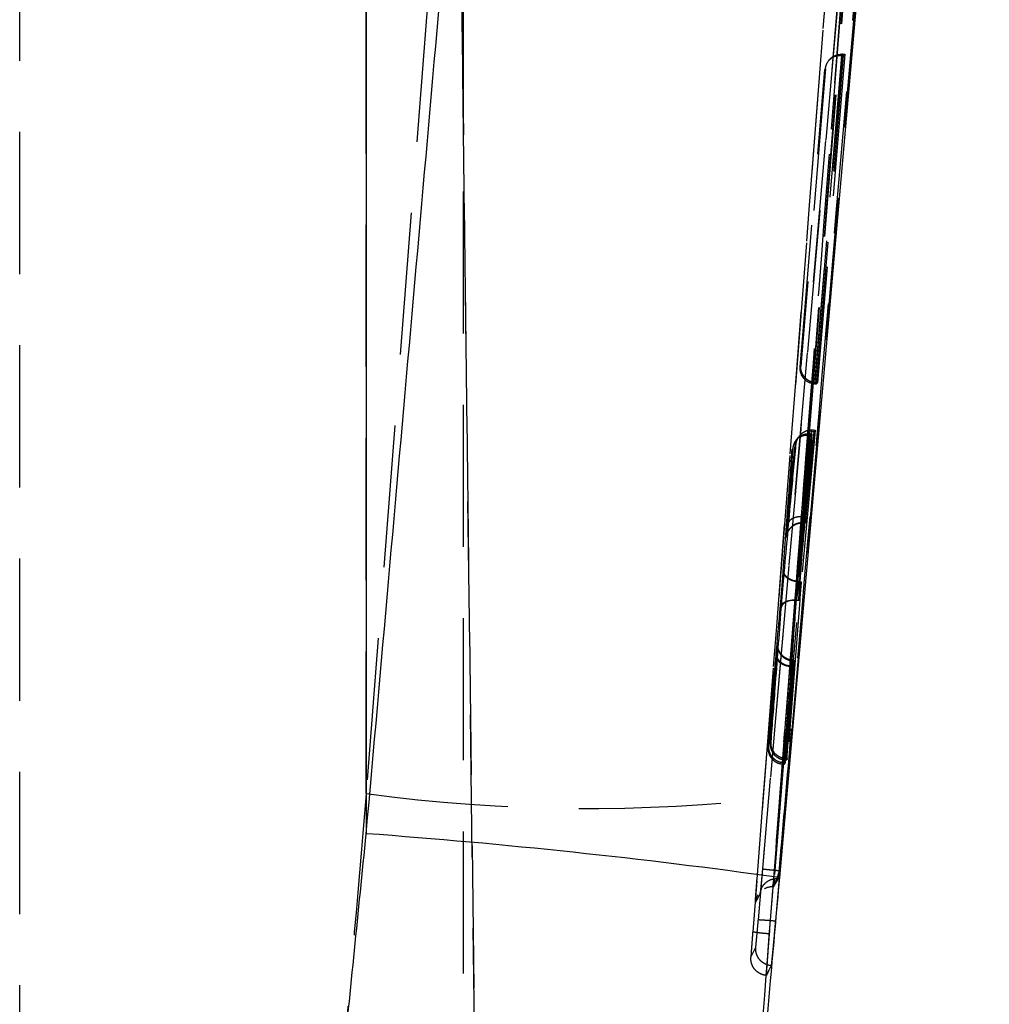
# Model space of a CAD drawing. Extents: x 75 to 757, y 20 to 569.
# Tile 40 of 49: x 458 to 475, y 475 to 493. Entities that reach past the tile are written whole.
import ezdxf

# ---------------------------------------------------------------- set-up
doc = ezdxf.new("R2010")
doc.units = 0
doc.header["$LTSCALE"] = 2
doc.linetypes.add('HIDDEN', pattern=[1.905, 1.27, -0.635])
doc.layers.get('0').update_dxf_attribs({"linetype": 'CONTINUOUS'})

msp = doc.modelspace()

# ---------------------------------------------------------------- linework, layer by layer
at = {"color": 7, "linetype": 'HIDDEN'}
for p, q in [((457.575006, 469.359074), (457.575006, 558.362533)), ((464.67672, 558.199693), (465.762584, 469.35435)), ((465.497107, 554.655899), (465.497107, 468.620796)), ((464.831449, 545.30235), (465.762583, 469.087307)), ((463.76532, 479.131017), (463.76532, 530.86545)), ((467.511228, 527.492289), (463.76532, 479.131017)), ((472.075255, 490.998287), (474.89416, 527.401422)), ((474.58633, 526.951436), (470.668172, 476.66419)), ((474.836803, 525.795225), (471.051105, 477.593486)), ((470.769234, 476.878438), (474.520485, 520.149071)), ((474.823713, 520.129104), (471.072537, 476.857771)), ((474.832551, 520.129104), (471.073926, 476.857771)), ((471.808224, 486.447025), (472.290317, 492.314849)), ((472.313665, 492.336367), (471.826758, 486.468558)), ((472.228307, 492.314864), (472.256256, 492.314849)), ((472.269649, 492.336367), (472.251423, 492.336352)), ((472.256256, 492.314849), (472.290317, 492.314849)), ((472.269649, 492.336367), (472.313665, 492.336367)), ((472.290317, 492.314849), (472.313665, 492.336367)), ((471.773174, 486.447666), (471.792177, 486.447025)), ((471.810973, 486.468558), (471.783865, 486.469869)), ((471.792177, 486.447025), (471.808224, 486.447025)), ((471.826758, 486.468558), (471.808224, 486.447025)), ((471.810973, 486.468558), (471.826758, 486.468558)), ((471.784113, 485.623185), (471.534422, 482.914347)), ((471.726621, 485.554371), (471.61782, 484.068904)), ((471.623465, 484.077383), (471.763021, 485.598479)), ((471.670956, 485.554371), (471.664731, 485.554371)), ((471.670956, 485.554371), (471.726621, 485.554371)), ((471.700672, 485.598494), (471.713125, 485.598479)), ((471.707311, 485.530157), (471.726621, 485.554371)), ((471.713125, 485.598479), (471.763021, 485.598479)), ((471.755859, 485.623185), (471.721459, 485.623155)), ((471.755859, 485.623185), (471.784113, 485.623185)), ((471.763021, 485.598479), (471.784113, 485.623185)), ((471.450324, 485.447888), (471.43436, 485.426832)), ((471.510889, 485.520769), (471.49303, 485.498745)), ((471.516257, 482.916046), (471.707311, 485.530157)), ((471.645713, 485.530217), (471.684574, 485.530157)), ((471.684574, 485.530157), (471.707311, 485.530157)), ((471.561823, 484.069098), (471.562225, 484.068904)), ((471.562225, 484.068904), (471.617821, 484.068904)), ((471.573391, 484.077383), (471.573166, 484.077383)), ((471.573391, 484.077383), (471.623465, 484.077383)), ((471.549578, 483.964), (471.611921, 483.964)), ((471.551345, 483.968322), (471.551219, 483.968322)), ((471.551345, 483.968322), (471.612516, 483.968322)), ((471.493429, 482.916046), (471.493384, 482.916165)), ((471.506387, 482.914586), (471.506423, 482.914347)), ((471.506423, 482.914347), (471.534422, 482.914347)), ((471.233328, 479.658816), (471.48941, 482.588072)), ((471.507192, 482.586403), (471.29004, 479.758311)), ((471.439237, 482.588072), (471.439194, 482.588087)), ((471.439237, 482.588072), (471.48941, 482.588072)), ((471.451696, 482.586492), (471.45174, 482.586403)), ((471.45174, 482.586403), (471.507192, 482.586403)), ((471.398372, 481.399242), (471.247659, 479.684998)), ((471.275083, 479.733113), (471.403185, 481.407363)), ((471.370507, 481.399242), (471.370726, 481.399242)), ((471.370726, 481.399242), (471.398372, 481.399242)), ((471.380434, 481.407363), (471.3803, 481.407363)), ((471.380434, 481.407363), (471.403185, 481.407363)), ((471.391043, 481.505413), (471.391071, 481.505413)), ((471.391071, 481.505413), (471.408539, 481.505413)), ((471.274773, 479.758311), (471.23491, 479.761113)), ((471.274773, 479.758311), (471.29004, 479.758311)), ((471.29004, 479.758311), (471.275083, 479.733113)), ((471.182973, 479.660873), (471.216672, 479.658816)), ((471.216672, 479.658816), (471.233328, 479.658816)), ((471.231357, 479.684998), (471.219958, 479.685236)), ((471.231357, 479.684998), (471.247659, 479.684998)), ((471.247659, 479.684998), (471.233328, 479.658816)), ((471.252143, 479.733203), (471.259453, 479.733113)), ((471.259453, 479.733113), (471.275083, 479.733113)), ((471.140254, 477.735881), (471.142011, 477.755878)), ((471.019054, 477.464948), (471.041865, 477.464948)), ((471.019061, 477.464948), (471.103356, 477.615509)), ((471.01908, 477.464933), (471.041866, 477.464933)), ((471.041865, 477.464948), (471.128768, 477.615509)), ((471.049006, 477.593486), (471.048959, 477.593977)), ((471.103378, 477.615509), (471.128768, 477.615509)), ((470.635437, 476.209436), (470.722646, 476.386596)), ((470.640172, 476.286251), (470.636266, 476.228599))]:
    msp.add_line(p, q, dxfattribs=at)
at = {"color": 7, "linetype": 'CONTINUOUS'}
for p, q in [((463.76532, 516.559128), (463.76532, 478.414435)), ((472.615825, 494.347561), (471.14527, 477.630157))]:
    msp.add_line(p, q, dxfattribs=at)
at = {"color": 7, "linetype": 'HIDDEN', "flags": 128}
for points in [[(472.256256, 492.314849), (472.012678, 489.357654), (471.773174, 486.447666)], [(471.783865, 486.469869), (472.024762, 489.379693), (472.269649, 492.336367)], [(472.251423, 492.336352), (472.239724, 492.325533), (472.228307, 492.314864)], [(471.517122, 486.754585), (471.563041, 487.312634), (471.746788, 489.544783), (471.954173, 492.062543)], [(471.96746, 492.075), (471.921235, 491.516996), (471.736372, 489.284937), (471.527915, 486.767073)], [(471.954173, 492.062543), (471.964038, 492.071811), (471.96746, 492.075)], [(471.527915, 486.767073), (471.519878, 486.757789), (471.517122, 486.754585)], [(471.792177, 486.447025), (471.801465, 486.45771), (471.810973, 486.468558)], [(471.664731, 485.554371), (471.655101, 485.542212), (471.645713, 485.530217)], [(471.721459, 485.623155), (471.710968, 485.610772), (471.700672, 485.598494)], [(471.373704, 485.281933), (471.380953, 485.291217), (471.383849, 485.294897)], [(471.39372, 481.512714), (471.39444, 481.514592), (471.392364, 481.49157), (471.384713, 481.436003), (471.380442, 481.407408), (471.380434, 481.407363), (471.380434, 481.407363)], [(470.990159, 480.052669), (470.984571, 480.043356), (470.981834, 480.038766)], [(471.259453, 479.733113), (471.267029, 479.74566), (471.274773, 479.758311)], [(471.216672, 479.658816), (471.223938, 479.671855), (471.231357, 479.684998)], [(471.073897, 476.857458), (471.07216, 476.837937), (471.070424, 476.818431)]]:
    msp.add_lwpolyline(points, dxfattribs=at)
at = {"color": 7, "linetype": 'HIDDEN'}
for centre, radius, start, end in [((473.596673, 483.549293), 2.818498, 140.087048, 140.4447114), ((473.060076, 478.800814), 2.418974, 150.6806326, 151.0842351), ((467.72133, 508.521928), 29.655955, 262.334074, 276.6460352), ((471.019012, 477.160588), 0.30436, 89.992018, 117.6101565), ((471.019128, 477.16046), 0.304564, 147.2170001, 175.5387494)]:
    msp.add_arc(centre, radius, start, end, dxfattribs=at)
at = {"color": 7, "linetype": 'CONTINUOUS'}
msp.add_arc((455.418175, 364.754618), 113.965911, 82.06797064, 85.7997543, dxfattribs=at)
at = {"color": 7, "linetype": 'HIDDEN'}
for points, knots in [([(470.968131, 476.624538), (470.983588, 476.826647), (471.060871, 477.837186), (471.385992, 482.081416), (472.661158, 498.642484), (473.896557, 514.393592), (474.878361, 526.911412)], [0, 0, 0, 0, 0.012056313, 0.060281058, 0.25318069, 1, 1, 1, 1]), ([(470.745433, 477.600534), (471.369912, 485.626659), (472.632949, 501.859851), (473.915127, 518.091675), (474.563361, 526.29805)], [0, 0, 0, 0, 0.494426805, 1, 1, 1, 1]), ([(474.8277, 525.796298), (474.827637, 525.795489), (474.192444, 517.75383), (472.923575, 501.686876), (471.67346, 485.619443), (471.049006, 477.593486)], [0, 0, 0, 0, 0.0000503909, 0.5005081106, 1, 1, 1, 1]), ([(474.470115, 519.911934), (473.868146, 512.849651), (472.671212, 498.80727), (471.449736, 484.767036), (470.842573, 477.788005)], [0, 0, 0, 0, 0.502926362, 1, 1, 1, 1]), ([(471.142011, 477.755878), (471.152299, 477.873702), (471.233206, 478.800276), (471.595982, 482.96192), (472.796774, 496.820409), (473.909156, 509.871727), (474.745763, 519.687433)], [0, 0, 0, 0, 0.008430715, 0.066299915, 0.297777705, 1, 1, 1, 1]), ([(471.96746, 492.075), (471.967541, 492.0758), (471.969393, 492.093982), (471.980584, 492.149849), (472.021412, 492.229119), (472.096319, 492.294015), (472.173265, 492.329609), (472.225316, 492.334099), (472.251423, 492.336352)], [0, 0, 0, 0, 0.006569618, 0.149345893, 0.463912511, 0.692775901, 0.845908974, 1, 1, 1, 1]), ([(472.043081, 492.239792), (472.056927, 492.253081), (472.085602, 492.280602), (472.150974, 492.308316), (472.202476, 492.312677), (472.228307, 492.314864)], [0, 0, 0, 0, 0.317590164, 0.657730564, 1, 1, 1, 1]), ([(471.15357, 479.065258), (471.216099, 479.88447), (471.42008, 482.556848), (471.627919, 485.229386), (471.772045, 487.082664)], [0, 0, 0, 0, 0.306547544, 1, 1, 1, 1]), ([(471.773174, 486.447666), (471.748592, 486.451341), (471.699537, 486.458673), (471.62906, 486.496001), (471.562815, 486.559368), (471.519842, 486.649935), (471.513895, 486.719459), (471.517048, 486.753786), (471.517122, 486.754585)], [0, 0, 0, 0, 0.137761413, 0.27491099, 0.466364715, 0.732270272, 0.993763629, 1, 1, 1, 1]), ([(471.783865, 486.469869), (471.758989, 486.474295), (471.709365, 486.483125), (471.638281, 486.522363), (471.571587, 486.587574), (471.531879, 486.673846), (471.525954, 486.737718), (471.527863, 486.766303), (471.527915, 486.767073)], [0, 0, 0, 0, 0.142300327, 0.283879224, 0.485639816, 0.765412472, 0.993682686, 1, 1, 1, 1]), ([(471.664731, 485.554371), (471.635297, 485.551605), (471.576489, 485.546079), (471.497785, 485.504128), (471.433666, 485.441222), (471.396633, 485.368671), (471.385892, 485.317269), (471.383951, 485.296015), (471.383849, 485.294897)], [0, 0, 0, 0, 0.199218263, 0.398030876, 0.607565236, 0.839284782, 0.991547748, 1, 1, 1, 1]), ([(471.721459, 485.623155), (471.704152, 485.622067), (471.662998, 485.619479), (471.595777, 485.596289), (471.508529, 485.538001), (471.454977, 485.453305), (471.437815, 485.38486), (471.434891, 485.358282), (471.434828, 485.357706)], [0, 0, 0, 0, 0.075610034, 0.179785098, 0.367614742, 0.756436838, 0.994719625, 1, 1, 1, 1]), ([(471.506423, 482.914347), (471.546946, 483.359903), (471.629075, 484.262914), (471.713228, 485.165795), (471.755859, 485.623185)], [0, 0, 0, 0, 0.4934105, 1, 1, 1, 1]), ([(471.562225, 484.068904), (471.580172, 484.312452), (471.616659, 484.807596), (471.652662, 485.302763), (471.670956, 485.554371)], [0, 0, 0, 0, 0.4918723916, 1, 1, 1, 1]), ([(471.713125, 485.598479), (471.689175, 485.339575), (471.642274, 484.832563), (471.596024, 484.325511), (471.573391, 484.077383)], [0, 0, 0, 0, 0.510647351, 1, 1, 1, 1]), ([(471.491117, 485.500697), (471.486365, 485.496282), (471.458296, 485.470199), (471.436245, 485.41562), (471.425343, 485.365917), (471.42367, 485.345274), (471.423581, 485.344176)], [0, 0, 0, 0, 0.107900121, 0.637378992, 0.980709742, 1, 1, 1, 1]), ([(471.645713, 485.530217), (471.62863, 485.529301), (471.588101, 485.52713), (471.523544, 485.505983), (471.46443, 485.472047), (471.445671, 485.439478), (471.437203, 485.424776)], [0, 0, 0, 0, 0.145602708, 0.345429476, 0.704527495, 1, 1, 1, 1]), ([(471.684574, 485.530157), (471.652753, 485.089892), (471.589771, 484.21849), (471.525318, 483.347152), (471.493429, 482.916046)], [0, 0, 0, 0, 0.505237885, 1, 1, 1, 1]), ([(471.214366, 483.10842), (471.246258, 483.539545), (471.29985, 484.264026), (471.352419, 484.988557), (471.373704, 485.281933)], [0, 0, 0, 0, 0.595080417, 1, 1, 1, 1]), ([(471.434828, 485.357706), (471.406301, 485.050419), (471.336408, 484.297538), (471.267925, 483.544563), (471.227393, 483.098913)], [0, 0, 0, 0, 0.408147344, 1, 1, 1, 1]), ([(471.383849, 485.294897), (471.368231, 485.080299), (471.334825, 484.621289), (471.301, 484.162298), (471.282989, 483.917896)], [0, 0, 0, 0, 0.467523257, 1, 1, 1, 1]), ([(471.294273, 483.935599), (471.31694, 484.184103), (471.35977, 484.653644), (471.403157, 485.123154), (471.423581, 485.344176)], [0, 0, 0, 0, 0.529249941, 1, 1, 1, 1]), ([(471.573167, 484.077383), (471.541767, 484.07742), (471.478968, 484.077493), (471.395415, 484.053967), (471.331877, 484.015904), (471.30616, 483.980114), (471.29654, 483.952877), (471.295247, 483.94302), (471.294273, 483.935599)], [0, 0, 0, 0, 0.2203053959, 0.4406119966, 0.6609239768, 0.881236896, 0.9105875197, 1, 1, 1, 1]), ([(471.551219, 483.968322), (471.551218, 483.968317), (471.550263, 483.964497), (471.54896, 483.962515), (471.548899, 483.970579), (471.552111, 483.998933), (471.556227, 484.030055), (471.560212, 484.057961), (471.561806, 484.068889), (471.561808, 484.068904)], [0, 0, 0, 0, 0.000191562, 0.147260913, 0.463513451, 0.620393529, 0.858049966, 0.999806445, 1, 1, 1, 1]), ([(471.573166, 484.077383), (471.571135, 484.066313), (471.566264, 484.039765), (471.558362, 483.998865), (471.553503, 483.976285), (471.551559, 483.969112), (471.551345, 483.968322)], [0, 0, 0, 0, 0.205508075, 0.492866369, 0.944127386, 1, 1, 1, 1]), ([(471.561808, 484.068904), (471.56181, 484.068919), (471.561815, 484.068984), (471.56182, 484.069049), (471.561823, 484.069098)], [0, 0, 0, 0, 0.229388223, 1, 1, 1, 1]), ([(471.617821, 484.068904), (471.61619, 484.0461), (471.612929, 484.000492), (471.611058, 483.965526), (471.611518, 483.961762), (471.612399, 483.96755), (471.612516, 483.968322)], [0, 0, 0, 0, 0.31705078, 0.634090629, 0.951235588, 1, 1, 1, 1]), ([(471.612516, 483.968322), (471.613604, 483.977388), (471.615778, 483.995521), (471.620257, 484.042328), (471.622996, 484.072259), (471.623465, 484.077383)], [0, 0, 0, 0, 0.453220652, 0.906402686, 1, 1, 1, 1]), ([(471.282989, 483.917896), (471.281379, 483.895746), (471.27719, 483.838098), (471.273065, 483.77607), (471.269914, 483.720601), (471.269584, 483.699997), (471.271591, 483.712085), (471.272239, 483.715985)], [0, 0, 0, 0, 0.146782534, 0.382026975, 0.537434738, 0.850777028, 1, 1, 1, 1]), ([(471.551219, 483.968322), (471.51975, 483.965418), (471.456811, 483.959612), (471.372975, 483.9125), (471.307403, 483.840593), (471.278358, 483.769289), (471.273362, 483.725769), (471.272239, 483.715985)], [0, 0, 0, 0, 0.226190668, 0.452377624, 0.678583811, 0.92774538, 1, 1, 1, 1]), ([(471.272239, 483.715985), (471.272477, 483.717734), (471.274424, 483.732045), (471.279323, 483.777388), (471.287268, 483.859387), (471.292195, 483.912995), (471.294273, 483.935599)], [0, 0, 0, 0, 0.062246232, 0.509239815, 0.793080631, 1, 1, 1, 1]), ([(471.29156, 483.792056), (471.302425, 483.813663), (471.329188, 483.866886), (471.401271, 483.92735), (471.481972, 483.962632), (471.532023, 483.960236), (471.549588, 483.959396)], [0, 0, 0, 0, 0.221178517, 0.544820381, 0.840248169, 1, 1, 1, 1]), ([(471.274598, 483.736117), (471.274502, 483.735427), (471.27422, 483.733399), (471.274247, 483.734582), (471.275535, 483.740801), (471.275759, 483.741883)], [0, 0, 0, 0, 0.29836923, 0.877851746, 1, 1, 1, 1]), ([(471.160169, 482.447613), (471.162431, 482.473163), (471.170006, 482.55872), (471.183923, 482.722762), (471.200021, 482.920847), (471.209621, 483.044779), (471.21387, 483.101765), (471.214366, 483.10842)], [0, 0, 0, 0, 0.129284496, 0.4329240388, 0.6988832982, 0.964832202, 1, 1, 1, 1]), ([(471.227393, 483.098913), (471.223137, 483.051216), (471.214026, 482.949098), (471.202774, 482.815726), (471.191445, 482.678248), (471.182008, 482.560983), (471.17536, 482.473857), (471.172697, 482.438956)], [0, 0, 0, 0, 0.233753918, 0.5004552, 0.555458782, 0.821926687, 1, 1, 1, 1]), ([(471.214366, 483.10842), (471.214358, 483.096445), (471.214348, 483.080648), (471.225286, 483.04609), (471.251803, 483.005324), (471.315446, 482.959375), (471.399093, 482.926239), (471.461953, 482.919523), (471.493384, 482.916165)], [0, 0, 0, 0, 0.130221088, 0.171783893, 0.378835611, 0.585898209, 0.792944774, 1, 1, 1, 1]), ([(471.506387, 482.914586), (471.474995, 482.918266), (471.412209, 482.925625), (471.328534, 482.958496), (471.26363, 483.004442), (471.229687, 483.054262), (471.228034, 483.086425), (471.227393, 483.098913)], [0, 0, 0, 0, 0.209541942, 0.419092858, 0.628638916, 0.855811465, 1, 1, 1, 1]), ([(471.493375, 482.916046), (471.493372, 482.916031), (471.492859, 482.91295), (471.488755, 482.883878), (471.479009, 482.82324), (471.46298, 482.724321), (471.449063, 482.644012), (471.441497, 482.600123), (471.43924, 482.588087), (471.439237, 482.588072)], [0, 0, 0, 0, 0.000165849, 0.034304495, 0.300388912, 0.566773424, 0.870962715, 0.999840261, 1, 1, 1, 1]), ([(471.48941, 482.588072), (471.491793, 482.615223), (471.496559, 482.669527), (471.504443, 482.764536), (471.511286, 482.850145), (471.514762, 482.896218), (471.516257, 482.916046)], [0, 0, 0, 0, 0.266316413, 0.532641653, 0.798872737, 1, 1, 1, 1]), ([(471.493384, 482.916165), (471.493382, 482.91614), (471.493379, 482.916099), (471.493376, 482.916061), (471.493375, 482.916046)], [0, 0, 0, 0, 0.615394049, 1, 1, 1, 1]), ([(471.45174, 482.586403), (471.451742, 482.586418), (471.454404, 482.602389), (471.461051, 482.648227), (471.470474, 482.705347), (471.481798, 482.773863), (471.493182, 482.838806), (471.50184, 482.892622), (471.506364, 482.914333), (471.506367, 482.914347)], [0, 0, 0, 0, 0.000165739, 0.177644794, 0.444486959, 0.499577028, 0.766817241, 0.999839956, 1, 1, 1, 1]), ([(471.506367, 482.914347), (471.506368, 482.914362), (471.506374, 482.914439), (471.506381, 482.91452), (471.506387, 482.914586)], [0, 0, 0, 0, 0.193040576, 1, 1, 1, 1]), ([(471.534422, 482.914347), (471.531981, 482.886969), (471.527098, 482.832212), (471.519081, 482.73686), (471.512177, 482.65157), (471.508683, 482.605893), (471.507192, 482.586403)], [0, 0, 0, 0, 0.267116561, 0.534225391, 0.801262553, 1, 1, 1, 1]), ([(471.160169, 482.447613), (471.165568, 482.468069), (471.176365, 482.508978), (471.241416, 482.556819), (471.332204, 482.587432), (471.403531, 482.587869), (471.439194, 482.588087)], [0, 0, 0, 0, 0.25001961, 0.500013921, 0.750003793, 1, 1, 1, 1]), ([(471.451696, 482.586492), (471.420273, 482.586091), (471.357428, 482.585288), (471.273675, 482.559836), (471.213905, 482.521637), (471.180904, 482.479196), (471.175192, 482.451189), (471.172697, 482.438956)], [0, 0, 0, 0, 0.222945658, 0.445890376, 0.668845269, 0.855356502, 1, 1, 1, 1]), ([(471.439194, 482.588087), (471.439194, 482.588082), (471.378543, 482.10288), (471.315738, 481.115696), (471.226895, 480.142161), (471.182973, 479.660873)], [0, 0, 0, 0, 0.000005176, 0.505630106, 1, 1, 1, 1]), ([(471.23491, 479.761113), (471.271543, 480.225298), (471.345545, 481.163021), (471.413243, 482.125051), (471.451694, 482.586462), (471.451696, 482.586492)], [0, 0, 0, 0, 0.49499682, 0.999967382, 1, 1, 1, 1]), ([(470.942672, 479.970444), (470.971452, 480.302671), (471.042988, 481.12845), (471.116332, 481.954124), (471.160169, 482.447613)], [0, 0, 0, 0, 0.4023195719, 1, 1, 1, 1]), ([(471.172697, 482.438956), (471.136725, 481.963283), (471.076569, 481.167821), (471.014936, 480.372429), (470.990159, 480.052669)], [0, 0, 0, 0, 0.597984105, 1, 1, 1, 1]), ([(471.11202, 481.798221), (471.111838, 481.796641), (471.109643, 481.7776), (471.10453, 481.726869), (471.096955, 481.645107), (471.092841, 481.599079), (471.091553, 481.584672)], [0, 0, 0, 0, 0.044897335, 0.541268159, 0.856418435, 1, 1, 1, 1]), ([(471.101337, 481.601063), (471.102864, 481.621367), (471.107203, 481.679083), (471.109648, 481.716143), (471.111233, 481.740166)], [0, 0, 0, 0, 0.351770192, 1, 1, 1, 1]), ([(471.393235, 481.519271), (471.383385, 481.518202), (471.339243, 481.513413), (471.269207, 481.540479), (471.200269, 481.588627), (471.156731, 481.642792), (471.131485, 481.694183), (471.119379, 481.737419), (471.115351, 481.768275), (471.114556, 481.783986), (471.114447, 481.791308), (471.114498, 481.795449), (471.114512, 481.794846), (471.114001, 481.782384), (471.112343, 481.756526), (471.111292, 481.740151)], [0, 0, 0, 0, 0.043820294, 0.196364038, 0.316338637, 0.416643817, 0.501090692, 0.5694211, 0.617194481, 0.643501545, 0.665399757, 0.693431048, 0.741125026, 0.836066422, 1, 1, 1, 1]), ([(471.11202, 481.798221), (471.111798, 481.775123), (471.111541, 481.748217), (471.123473, 481.692317), (471.149167, 481.631312), (471.212876, 481.562368), (471.29663, 481.515135), (471.359572, 481.508654), (471.391043, 481.505413)], [0, 0, 0, 0, 0.1556124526, 0.1812644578, 0.3859481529, 0.5906359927, 0.7953187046, 1, 1, 1, 1]), ([(471.113332, 481.770698), (471.114456, 481.791253), (471.116754, 481.833239), (471.113619, 481.810055), (471.11202, 481.798221)], [0, 0, 0, 0, 0.4895475, 1, 1, 1, 1]), ([(471.091553, 481.584672), (471.065707, 481.292907), (471.018483, 480.759817), (470.972004, 480.226678), (470.950963, 479.985331)], [0, 0, 0, 0, 0.547308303, 1, 1, 1, 1]), ([(470.981834, 480.038766), (471.000084, 480.275454), (471.040239, 480.796207), (471.079772, 481.316985), (471.101337, 481.601063)], [0, 0, 0, 0, 0.454512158, 1, 1, 1, 1]), ([(471.091553, 481.584672), (471.091549, 481.577233), (471.091543, 481.563096), (471.100705, 481.530613), (471.12916, 481.48819), (471.192745, 481.443193), (471.276303, 481.410225), (471.339106, 481.402903), (471.370508, 481.399242)], [0, 0, 0, 0, 0.085583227, 0.162621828, 0.371974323, 0.581319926, 0.79065274, 1, 1, 1, 1]), ([(471.101337, 481.601063), (471.101104, 481.593455), (471.100619, 481.577613), (471.1095, 481.542526), (471.138738, 481.497232), (471.202381, 481.450908), (471.286016, 481.417532), (471.348871, 481.410753), (471.3803, 481.407363)], [0, 0, 0, 0, 0.0825446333, 0.1718548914, 0.3788908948, 0.5859341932, 0.7929603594, 1, 1, 1, 1]), ([(471.391071, 481.505413), (471.391072, 481.505418), (471.39115, 481.505729), (471.392727, 481.512659), (471.393237, 481.512688), (471.39372, 481.512714)], [0, 0, 0, 0, 0.000809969, 0.050846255, 1, 1, 1, 1]), ([(471.403185, 481.407363), (471.404876, 481.430241), (471.408259, 481.475995), (471.410429, 481.512275), (471.410247, 481.519123), (471.408971, 481.508884), (471.408539, 481.505413)], [0, 0, 0, 0, 0.284645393, 0.569275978, 0.853999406, 1, 1, 1, 1]), ([(471.219958, 479.685236), (471.244336, 479.965193), (471.294088, 480.536556), (471.344696, 481.107865), (471.370507, 481.399242)], [0, 0, 0, 0, 0.489982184, 1, 1, 1, 1]), ([(471.3803, 481.407363), (471.358754, 481.123538), (471.31639, 480.565469), (471.273312, 480.007431), (471.252143, 479.733203)], [0, 0, 0, 0, 0.508584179, 1, 1, 1, 1]), ([(471.370726, 481.399242), (471.371967, 481.406191), (471.37602, 481.428886), (471.384057, 481.472526), (471.388342, 481.492696), (471.391043, 481.505413)], [0, 0, 0, 0, 0.14022142, 0.457942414, 1, 1, 1, 1]), ([(471.408539, 481.505413), (471.40733, 481.494138), (471.404916, 481.471629), (471.400551, 481.423342), (471.398372, 481.399242)], [0, 0, 0, 0, 0.500905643, 1, 1, 1, 1]), ([(470.942672, 479.970444), (470.942618, 479.969868), (470.93857, 479.926639), (470.947834, 479.847962), (471.002174, 479.752651), (471.073086, 479.696607), (471.130586, 479.670296), (471.167125, 479.663723), (471.182973, 479.660873)], [0, 0, 0, 0, 0.00517847, 0.388560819, 0.694397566, 0.844456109, 0.932536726, 1, 1, 1, 1]), ([(470.950963, 479.985331), (470.950883, 479.984238), (470.948359, 479.949835), (470.955968, 479.885194), (470.997007, 479.801967), (471.057884, 479.739617), (471.133916, 479.696543), (471.191264, 479.689007), (471.219958, 479.685236)], [0, 0, 0, 0, 0.007815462, 0.2461141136, 0.4520163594, 0.6391878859, 0.8194696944, 1, 1, 1, 1]), ([(470.981834, 480.038766), (470.98174, 480.037654), (470.978649, 480.000887), (470.986291, 479.933407), (471.02869, 479.847985), (471.089858, 479.785737), (471.166134, 479.743286), (471.22346, 479.736565), (471.252143, 479.733203)], [0, 0, 0, 0, 0.007745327, 0.256007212, 0.458687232, 0.643284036, 0.821522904, 1, 1, 1, 1]), ([(470.990159, 480.052669), (470.990124, 480.052128), (470.987905, 480.017511), (470.997221, 479.947105), (471.046664, 479.85838), (471.120939, 479.799611), (471.180724, 479.771798), (471.218666, 479.764316), (471.23491, 479.761113)], [0, 0, 0, 0, 0.00521528, 0.333474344, 0.671851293, 0.835889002, 0.929737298, 1, 1, 1, 1]), ([(463.76532, 479.131017), (463.602665, 477.24361), (463.404932, 474.949176), (463.20807, 472.654749), (463.173147, 472.247724)], [0, 0, 0, 0, 0.822602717, 1, 1, 1, 1]), ([(470.541128, 471.02489), (470.601474, 471.819336), (470.805049, 474.499374), (471.009632, 477.179561), (471.15357, 479.065258)], [0, 0, 0, 0, 0.296430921, 1, 1, 1, 1]), ([(470.842573, 477.788005), (470.83982, 477.756756), (470.832695, 477.675882), (470.821427, 477.551469), (470.810663, 477.43659), (470.802664, 477.35576), (470.800911, 477.343689), (470.80002, 477.337558)], [0, 0, 0, 0, 0.135280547, 0.350111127, 0.564586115, 0.778838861, 1, 1, 1, 1]), ([(470.842573, 477.788005), (470.846822, 477.786842), (470.855321, 477.784516), (470.925315, 477.776394), (471.024848, 477.766342), (471.103376, 477.759329), (471.142011, 477.755878)], [0, 0, 0, 0, 0.251991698, 0.503979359, 0.755965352, 1, 1, 1, 1]), ([(471.1034, 477.615524), (471.104298, 477.617523), (471.106099, 477.621531), (471.114027, 477.646657), (471.124789, 477.682459), (471.134181, 477.714672), (471.13939, 477.732861), (471.140254, 477.735881)], [0, 0, 0, 0, 0.235704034, 0.472694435, 0.711550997, 0.95210285, 1, 1, 1, 1]), ([(471.128768, 477.615524), (471.129053, 477.617507), (471.129623, 477.621472), (471.132107, 477.646533), (471.135475, 477.682541), (471.138397, 477.714913), (471.140002, 477.73303), (471.140254, 477.735881)], [0, 0, 0, 0, 0.239243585, 0.478511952, 0.717436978, 0.955537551, 1, 1, 1, 1]), ([(470.715487, 477.184151), (470.715569, 477.188805), (470.715727, 477.197765), (470.720884, 477.273256), (470.728853, 477.382743), (470.737674, 477.499899), (470.743449, 477.574796), (470.745433, 477.600534)], [0, 0, 0, 0, 0.229954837, 0.442687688, 0.66337941, 0.884321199, 1, 1, 1, 1]), ([(470.80002, 477.337543), (470.807355, 477.374732), (470.822025, 477.449107), (470.893356, 477.54018), (470.9903, 477.603296), (471.065671, 477.611438), (471.103356, 477.615509)], [0, 0, 0, 0, 0.250015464, 0.500005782, 0.75000128, 1, 1, 1, 1]), ([(471.048959, 477.593977), (471.048918, 477.593813), (471.046972, 477.585906), (471.041193, 477.562946), (471.032479, 477.526974), (471.024311, 477.49228), (471.019538, 477.469728), (471.01857, 477.464947), (471.019053, 477.464948), (471.019054, 477.464948)], [0, 0, 0, 0, 0.002402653, 0.115901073, 0.338618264, 0.560039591, 0.780296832, 0.999717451, 1, 1, 1, 1]), ([(471.051105, 477.593486), (471.04995, 477.578483), (471.04762, 477.548243), (471.044697, 477.50888), (471.042639, 477.479869), (471.041794, 477.46633), (471.041847, 477.465303), (471.041865, 477.464948)], [0, 0, 0, 0, 0.217749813, 0.438916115, 0.660425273, 0.882586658, 1, 1, 1, 1]), ([(470.80002, 477.337543), (470.798392, 477.334886), (470.790253, 477.321598), (470.759811, 477.270443), (470.734925, 477.221994), (470.715487, 477.184151)], [0, 0, 0, 0, 0.0518855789, 0.2594277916, 1, 1, 1, 1]), ([(470.722647, 476.386611), (470.723164, 476.389838), (470.724429, 476.397731), (470.730829, 476.46048), (470.741608, 476.573579), (470.755034, 476.719274), (470.764571, 476.826169), (470.769234, 476.878438)], [0, 0, 0, 0, 0.148307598, 0.362789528, 0.577763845, 0.793538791, 1, 1, 1, 1]), ([(470.76926, 476.878722), (470.774097, 476.879029), (470.783771, 476.879645), (470.85402, 476.875295), (470.953921, 476.867721), (471.032981, 476.860898), (471.072511, 476.857487)], [0, 0, 0, 0, 0.250001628, 0.499998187, 0.750001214, 1, 1, 1, 1]), ([(471.070424, 476.818431), (471.0625, 476.730245), (471.046652, 476.553872), (471.025158, 476.322388), (471.008663, 476.15072), (471.000133, 476.068696), (470.998551, 476.059693), (470.998012, 476.056624)], [0, 0, 0, 0, 0.221576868, 0.443155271, 0.664555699, 0.885646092, 1, 1, 1, 1]), ([(470.668172, 476.66419), (470.665405, 476.627953), (470.658524, 476.537849), (470.648938, 476.409025), (470.642123, 476.315703), (470.640395, 476.28985), (470.640155, 476.286251)], [0, 0, 0, 0, 0.237480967, 0.590505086, 0.943004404, 1, 1, 1, 1]), ([(470.96811, 476.624269), (470.92937, 476.627501), (470.850691, 476.634064), (470.751002, 476.645665), (470.680943, 476.656773), (470.672447, 476.661956), (470.668199, 476.664547)], [0, 0, 0, 0, 0.244326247, 0.496217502, 0.748107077, 1, 1, 1, 1]), ([(470.914697, 475.88246), (470.914909, 475.890248), (470.915335, 475.905823), (470.924517, 476.038776), (470.938856, 476.236125), (470.954438, 476.444824), (470.964608, 476.57831), (470.96811, 476.624269)], [0, 0, 0, 0, 0.2209577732, 0.4418753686, 0.6627873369, 0.8838978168, 1, 1, 1, 1]), ([(470.640155, 476.286251), (470.638583, 476.263459), (470.635404, 476.217356), (470.635425, 476.212086), (470.635436, 476.209421)], [0, 0, 0, 0, 0.494390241, 1, 1, 1, 1]), ([(470.998012, 476.056624), (470.986382, 476.058107), (470.953894, 476.062248), (470.902391, 476.079277), (470.84725, 476.110591), (470.799785, 476.152756), (470.761938, 476.20375), (470.735659, 476.261423), (470.720875, 476.323389), (470.722056, 476.365535), (470.722647, 476.386611)], [0, 0, 0, 0, 0.073776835, 0.206095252, 0.33841206, 0.470725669, 0.603038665, 0.735365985, 0.86766948, 1, 1, 1, 1]), ([(470.914697, 475.882475), (470.90199, 475.883972), (470.868533, 475.887913), (470.81624, 475.905112), (470.761365, 475.936026), (470.714005, 475.977679), (470.676111, 476.028109), (470.649566, 476.085199), (470.634341, 476.146618), (470.635071, 476.188497), (470.635437, 476.209436)], [0, 0, 0, 0, 0.0804449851, 0.2118072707, 0.3431796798, 0.4745313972, 0.6059118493, 0.7372723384, 0.8686367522, 1, 1, 1, 1]), ([(470.998012, 476.056624), (470.996788, 476.054415), (470.989913, 476.041998), (470.959366, 475.985027), (470.934727, 475.928461), (470.914697, 475.882475)], [0, 0, 0, 0, 0.038918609, 0.218660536, 1, 1, 1, 1])]:
    msp.add_open_spline(points, degree=3, knots=knots, dxfattribs=at)
at = {"color": 7, "linetype": 'CONTINUOUS'}
for points, knots in [([(463.76532, 478.414435), (464.295749, 484.415283), (465.419425, 497.127666), (466.515352, 509.842509), (467.093949, 516.555343)], [0, 0, 0, 0, 0.472047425, 1, 1, 1, 1]), ([(463.215014, 472.968359), (463.258312, 473.394927), (463.442568, 475.210212), (463.625429, 477.025623), (463.76532, 478.414435)], [0, 0, 0, 0, 0.234986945, 1, 1, 1, 1]), ([(471.14527, 477.630157), (471.090469, 477.015176), (470.900934, 474.88817), (470.709672, 472.761346), (470.57371, 471.24945)], [0, 0, 0, 0, 0.2891298, 1, 1, 1, 1])]:
    msp.add_open_spline(points, degree=3, knots=knots, dxfattribs=at)

doc.saveas('drawing.dxf')
